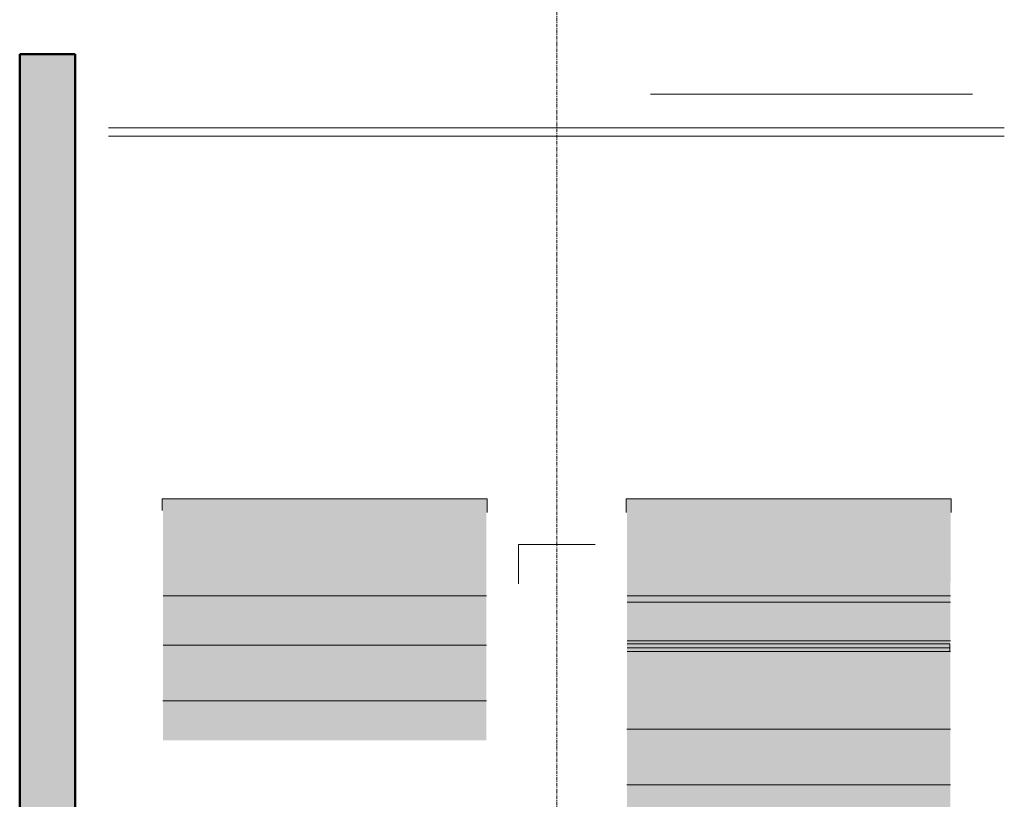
# Model space of a CAD drawing. Header units: millimetres. Extents: x 3625 to 171676, y -65096 to 217166.
# Tile 140 of 256: x 89508 to 93052, y -28303 to -25497. Entities that reach past the tile are written whole.
import ezdxf

# ---------------------------------------------------------------- set-up
doc = ezdxf.new("R2010")
doc.units = ezdxf.units.MM
doc.linetypes.add('stramien', pattern=[22.225, 12.7, -3.175, 3.175, -3.175])
for name, color, linetype, lineweight in [('2120011-P-002_dwg', 8, 'Continuous', 18), ('A-DETL-MBND', 5, 'Continuous', 18), ('A-EQPM', 6, 'Continuous', 18), ('A-GENM', 6, 'Continuous', 18), ('A-GLAZ', 6, 'Continuous', 18), ('A-WALL', 2, 'Continuous', 25), ('A-WALL-PATT', 2, 'Continuous', 50), ('S-GRID', 1, 'Continuous', 18)]:
    doc.layers.add(name, color=color, linetype=linetype, lineweight=lineweight)

# ---------------------------------------------------------------- blocks, each defined once
blk = doc.blocks.new('2120011-P-002_dwg_34_leuning betontrap trappenhuis westgevel standaard rechts - 24_betontrap trappenhuis 3500 hoog-2944741-plattegrond interieur 2e verdieping-14103994-Plotview plafond eerste Verdieping - 1 op 100')
at = {"layer": 'A-EQPM', "color": 50}
for p, q in [((-757.5, 111.9), (-757.5, 388.1)), ((-615.5, 111.9), (-757.5, 111.9)), ((927.9, 66.7), (275.3, 66.7)), ((1905.6, 2.8), (1777.6, 2.8))]:
    blk.add_line(p, q, dxfattribs=at)
at = {"layer": 'A-EQPM', "color": 50, "flags": 128}
for points in [[(1812.8, 111.9), (1384.9, 111.9), (212.4, 111.9)], [(1857.9, 66.7), (1379.3, 66.7), (957.9, 66.7)]]:
    blk.add_lwpolyline(points, dxfattribs=at)
at = {"layer": 'A-EQPM', "color": 50}
for points, knots in [([(1379.3, 66.7), (1378.7, 67.9), (1377.5, 70.8), (1375.9, 77.8), (1375.1, 88.2), (1376.3, 98.3), (1378.2, 104.8), (1379.9, 108.3), (1381.4, 110.2), (1382.5, 111.1), (1383.3, 111.6), (1384, 111.8), (1384.4, 111.9), (1384.5, 111.9)], [0, 0, 0, 0, 0.0714286, 0.1428571, 0.2857143, 0.4285714, 0.5, 0.5714286, 0.625, 0.6517857, 0.6785714, 0.7053571, 0.7142857, 0.7142857, 0.7142857, 0.7142857]), ([(1394.6, 20.9), (1394.5, 21.4), (1393.5, 28.3), (1391, 41), (1385.9, 56.2), (1381.6, 63.7), (1379.3, 66.7)], [0.2282463, 0.2282463, 0.2282463, 0.2282463, 0.25, 0.5, 0.75, 1, 1, 1, 1])]:
    blk.add_open_spline(points, degree=3, knots=knots, dxfattribs=at)
blk = doc.blocks.new('2120011-P-002_dwg_24_KU_natuursteen strook tegen bordes - Type-2986769-plattegrond interieur 2e verdieping-14104002-Plotview plafond eerste Verdieping - 1 op 100')
at = {"layer": 'A-GENM', "color": 50}
for p, q in [((3340.9, 30), (117, 30)), ((117, 0), (3340.9, 0))]:
    blk.add_line(p, q, dxfattribs=at)
blk = doc.blocks.new('2120011-P-002_dwg_41_betontrap natuursteen afwerking - 24_betontrap trappenhuis 3500 hoog-V51-plattegrond interieur 2e verdieping-14104090-Plotview plafond eerste Verdieping - 1 op 100')
at = {"layer": 'A-EQPM', "color": 50}
blk.add_line((-307.6, 17.1), (-307.6, 1181.7), dxfattribs=at)
blk = doc.blocks.new('2120011-P-002_dwg_41_betontrap natuursteen afwerking - 24_betontrap trappenhuis 3500 hoog-V52-plattegrond interieur 2e verdieping-14104091-Plotview plafond eerste Verdieping - 1 op 100')
at = {"layer": 'A-EQPM', "color": 50}
for p, q in [((-307.6, 17.1), (-307.6, 1181.7)), ((-27.6, 1181.4), (-27.6, 17.4)), ((-14.3, 1181.4), (-14.3, 20))]:
    blk.add_line(p, q, dxfattribs=at)
at = {"layer": 'A-EQPM', "color": 50, "flags": 128}
blk.add_lwpolyline([(0, 1181.4), (0, 20), (-14.3, 20), (-27.6, 20), (-27.6, 1181.4)], dxfattribs=at)
blk = doc.blocks.new('2120011-P-002_dwg_31_KA_Hoge houten kozijn westgevel verhoogd 525 mm - 31_KA_Hoge houten kozijn westgevel verhoogd 525 mm-11963886-plattegrond interieur 2e verdieping-14104381-Plotview plafond eerste Verdieping - 1 op 100')
at = {"layer": 'A-GLAZ', "color": 50}
blk.add_line((636.5, -318.5), (-522.8, -318.5), dxfattribs=at)
at = {"layer": 'A-GLAZ', "color": 50, "flags": 128}
for points in [[(-574.8, 185.1), (-592.8, 185.1), (-592.8, 215.1), (-574.8, 215.1)], [(688.5, 185.1), (706.5, 185.1), (706.5, 215.1), (688.5, 215.1)]]:
    blk.add_lwpolyline(points, dxfattribs=at)
blk = doc.blocks.new('2120011-P-002_dwg_3073_04 bouwkundig_rvt-1-plattegrond interieur 2e verdieping-14104419-Plotview plafond eerste Verdieping - 1 op 100')
for name, p in [('2120011-P-002_dwg_31_KA_Hoge houten kozijn westgevel verhoogd 525 mm - 31_KA_Hoge houten kozijn westgevel verhoogd 525 mm-11963886-plattegrond interieur 2e verdieping-14104381-Plotview plafond eerste Verdieping - 1 op 100', (21876.4, 36403.2)), ('2120011-P-002_dwg_24_KU_natuursteen strook tegen bordes - Type-2986769-plattegrond interieur 2e verdieping-14104002-Plotview plafond eerste Verdieping - 1 op 100', (19286.6, 35933.2))]:
    blk.add_blockref(name, p)
for name, p, rotation in [('2120011-P-002_dwg_34_leuning betontrap trappenhuis westgevel standaard rechts - 24_betontrap trappenhuis 3500 hoog-2944741-plattegrond interieur 2e verdieping-14103994-Plotview plafond eerste Verdieping - 1 op 100', (20766.6, 33705.8), 269.9999999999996), ('2120011-P-002_dwg_41_betontrap natuursteen afwerking - 24_betontrap trappenhuis 3500 hoog-V52-plattegrond interieur 2e verdieping-14104091-Plotview plafond eerste Verdieping - 1 op 100', (22451, 34105.8), 89.99999999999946), ('2120011-P-002_dwg_41_betontrap natuursteen afwerking - 24_betontrap trappenhuis 3500 hoog-V51-plattegrond interieur 2e verdieping-14104090-Plotview plafond eerste Verdieping - 1 op 100', (22451, 33905.8), 89.99999999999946)]:
    blk.add_blockref(name, p, dxfattribs=dict(rotation=rotation))
blk = doc.blocks.new('2120011-P-002_dwg_24_betontrap trappenhuis westgevel 3500 hoog - 24_betontrap trappenhuis 3500 hoog-434817-plattegrond interieur 2e verdieping-14104428-Plotview plafond eerste Verdieping - 1 op 100')
at = {"layer": 'A-GENM', "color": 50}
blk.add_line((-410.8, 2837), (-410.8, 1673), dxfattribs=at)
blk = doc.blocks.new('2120011-P-002_dwg_24_betontrap trappenhuis westgevel 3500 hoog - 24_betontrap trappenhuis 3500 hoog-V277-plattegrond interieur 2e verdieping-14104429-Plotview plafond eerste Verdieping - 1 op 100')
at = {"layer": 'A-DETL-MBND', "color": 50}
for p, q in [((-550, 2837), (-550, 1673)), ((-394.7, 2.9), (-394.7, 1167.1)), ((-194.7, 2.5), (-194.7, 1167.5))]:
    blk.add_line(p, q, dxfattribs=at)
at = {"layer": 'A-DETL-MBND', "color": 50, "flags": 128}
for points in [[(-872.4, 1670), (-922.4, 1670), (-922.4, 2840), (-872.4, 2840)], [(-879.7, 0), (-922.4, 0), (-922.4, 1170), (-872.4, 1170)]]:
    blk.add_lwpolyline(points, dxfattribs=at)
blk = doc.blocks.new('2120011-P-002_dwg_A$C77CC18E9-14104432-Plotview plafond eerste Verdieping - 1 op 100')
blk.add_blockref('2120011-P-002_dwg_3073_04 bouwkundig_rvt-1-plattegrond interieur 2e verdieping-14104419-Plotview plafond eerste Verdieping - 1 op 100', (-4516.6, -2828.2))
at = {"rotation": 269.9999999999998}
for name in ['2120011-P-002_dwg_24_betontrap trappenhuis westgevel 3500 hoog - 24_betontrap trappenhuis 3500 hoog-V277-plattegrond interieur 2e verdieping-14104429-Plotview plafond eerste Verdieping - 1 op 100', '2120011-P-002_dwg_24_betontrap trappenhuis westgevel 3500 hoog - 24_betontrap trappenhuis 3500 hoog-434817-plattegrond interieur 2e verdieping-14104428-Plotview plafond eerste Verdieping - 1 op 100']:
    blk.add_blockref(name, (15080, 30877.6), dxfattribs=at)
blk = doc.blocks.new('2120011-P-002_dwg-14103953-Plotview plafond eerste Verdieping - 1 op 100')
blk.add_blockref('2120011-P-002_dwg_A$C77CC18E9-14104432-Plotview plafond eerste Verdieping - 1 op 100', (4516.6, 2828.2))
blk = doc.blocks.new('24_betontrap trappenhuis westgevel 3500 hoog - 24_betontrap trappenhuis 3500 hoog-434817-Plotview plafond eerste Verdieping - 1 op 100')
at = {"layer": 'A-GENM'}
for points in [[(-572.4, 2755.2), (-572.4, 2837), (-872.4, 2838), (-872.4, 2840), (-922.4, 2839), (-922.4, 1670), (-872.4, 1670), (-871.9, 1672.9), (-572.4, 1673), (-572.4, 2321.5)], [(1427.6, 2837), (-572.4, 2837), (-572.4, 1673), (1427.6, 1673), (1427.6, 2755.2)], [(1777.6, 2837), (1427.6, 2837), (1427.6, 1673), (1777.6, 1673), (1777.6, 2837)], [(-572.4, 1167), (-872.4, 1167.1), (-872.4, 1170), (-922.4, 1170), (-922.4, 0), (-879.7, 1), (-879.7, 3), (-572.4, 3), (-572.4, 1020.3)], [(-52.4, 586.6), (-52.4, 1167), (-572.4, 1167), (-572.4, 3), (-52.4, 3), (-52.4, 152.9)]]:
    blk.add_hatch(color=256, dxfattribs=at).paths.add_polyline_path(points, flags=0)
at = {"layer": 'A-GENM', "color": 7}
for p, q in [((-872.4, 2840), (-922.4, 2840)), ((-572.4, 2837), (-572.4, 1672.9)), ((1427.6, 2837), (1427.6, 1673)), ((1777.6, 2837.2), (1777.6, 1672.8)), ((-922.4, 1670), (-872.4, 1670)), ((-872.4, 1170), (-922.4, 1170)), ((-572.4, 3), (-572.4, 1167)), ((-922.4, 0), (-879.7, 0))]:
    blk.add_line(p, q, dxfattribs=at)
blk = doc.blocks.new('3073_04 constructie_abt_export 08-11-2012_rvt-1-Plotview plafond eerste Verdieping - 1 op 100')
at = {"layer": 'A-WALL-PATT', "lineweight": 25}
blk.add_hatch(color=250, dxfattribs=at).paths.add_polyline_path([(19083.6, 30061.2), (19283.6, 30061.2), (19283.6, 36228.2), (19083.6, 36228.2), (19083.6, 30317.3)], flags=0)
at = {"layer": 'A-WALL', "color": 90, "lineweight": 50}
for p, q in [((19083.6, 30061.2), (19083.6, 36228.2)), ((19083.6, 36228.2), (19283.6, 36228.2)), ((19283.6, 36228.2), (19283.6, 30061.2))]:
    blk.add_line(p, q, dxfattribs=at)
at = {"lineweight": 18, "rotation": 269.9999999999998}
blk.add_blockref('24_betontrap trappenhuis westgevel 3500 hoog - 24_betontrap trappenhuis 3500 hoog-434817-Plotview plafond eerste Verdieping - 1 op 100', (19596.6, 33705.8), dxfattribs=at)

msp = doc.modelspace()

# ---------------------------------------------------------------- linework, layer by layer
at = {"layer": 'S-GRID', "linetype": 'stramien'}
msp.add_line((91441.5, -20221.6), (91441.5, -65096), dxfattribs=at)

# ---------------------------------------------------------------- block references
at = {"lineweight": 5}
msp.add_blockref('3073_04 constructie_abt_export 08-11-2012_rvt-1-Plotview plafond eerste Verdieping - 1 op 100', (70424.9, -61849.3), dxfattribs=at)
at = {"layer": '2120011-P-002_dwg', "color": 50}
msp.add_blockref('2120011-P-002_dwg-14103953-Plotview plafond eerste Verdieping - 1 op 100', (70424.9, -61849.3), dxfattribs=at)

doc.saveas('drawing.dxf')
